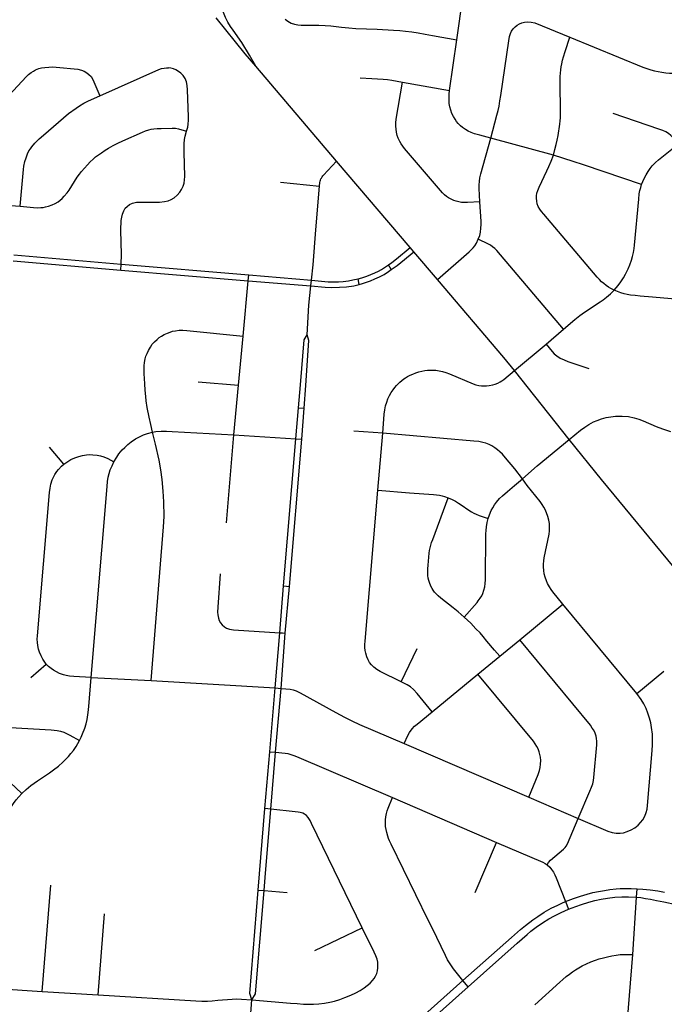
# Model space of a CAD drawing. Extents: x 1410746 to 1533160, y 578873 to 704954.
# Tile 94 of 227: x 1509348 to 1513268, y 611713 to 617704. Entities that reach past the tile are written whole.
import ezdxf

# ---------------------------------------------------------------- set-up
doc = ezdxf.new("R2010")
doc.units = 0
doc.header["$MEASUREMENT"] = 0
doc.layers.add('MC_STREETS', color=254, linetype='CONTINUOUS')

msp = doc.modelspace()

# ---------------------------------------------------------------- linework, layer by layer
at = {"layer": 'MC_STREETS'}
for p, q in [((1512006.464275, 617582.223375), (1512047.635175, 617870.25795)), ((1511961.823775, 617273.624775), (1512006.464275, 617582.223375)), ((1511275.225175, 616842.447075), (1510783.774675, 617420.6269)), ((1511676.064625, 617324.943625), (1511961.823775, 617273.624775)), ((1512592.93065, 616880.2737), (1512212.380575, 616983.392675)), ((1511722.229575, 616317.69365), (1511275.225175, 616842.447075)), ((1510934.236575, 616716.347475), (1511170.66005, 616692.297)), ((1509065.82175, 616591.466475), (1509350.852, 616569.19225)), ((1511744.30725, 616291.788), (1511722.229575, 616317.69365)), ((1509311.785225, 616272.9345), (1509963.985825, 616217.36095)), ((1511887.6572, 616123.286325), (1511744.30725, 616291.788)), ((1509308.722375, 616237.15505), (1509962.27755, 616181.07025)), ((1509962.27755, 616181.07025), (1509963.985825, 616217.36095)), ((1509963.985825, 616217.36095), (1510740.212025, 616151.655675)), ((1511607.673275, 616183.5139), (1511590.44925, 616211.875375)), ((1509962.27755, 616181.07025), (1510736.9191, 616115.37945)), ((1510736.9191, 616115.37945), (1510740.212025, 616151.655675)), ((1510740.212025, 616151.655675), (1511122.115925, 616118.949075)), ((1510706.348325, 615778.598025), (1510736.9191, 616115.37945)), ((1510736.9191, 616115.37945), (1511118.097275, 616084.31205)), ((1511118.097275, 616084.31205), (1511122.115925, 616118.949075)), ((1511411.28775, 616093.2555), (1511405.540475, 616126.946425)), ((1510678.49, 615480.480925), (1510706.348325, 615778.598025)), ((1512548.80765, 615730.5552), (1512654.8532, 615821.451375)), ((1512356.85425, 615568.777), (1512548.80765, 615730.5552)), ((1512690.019425, 615150.177075), (1512356.85425, 615568.777)), ((1510432.857425, 615501.335775), (1510678.49, 615480.480925)), ((1510649.6319, 615177.421425), (1510678.49, 615480.480925)), ((1511027.003175, 615154.59535), (1511043.632425, 615343.370875)), ((1511043.632425, 615343.370875), (1511078.3233, 615340.5975)), ((1511062.7051, 615152.0677), (1511078.3233, 615340.5975)), ((1510605.23445, 614641.6152), (1510649.6319, 615177.421425)), ((1510649.6319, 615177.421425), (1511027.003175, 615154.59535)), ((1511555.142875, 615187.716675), (1511379.806225, 615200.7438)), ((1511525.81215, 614840.6718), (1511555.142875, 615187.716675)), ((1510952.82125, 614259.1029), (1511027.003175, 615154.59535)), ((1510987.816425, 614256.05675), (1511062.7051, 615152.0677)), ((1511027.003175, 615154.59535), (1511062.7051, 615152.0677)), ((1509616.919975, 614999.343775), (1509529.475025, 615103.1486)), ((1510929.447275, 613973.44975), (1510952.82125, 614259.1029)), ((1510952.82125, 614259.1029), (1510987.816425, 614256.05675)), ((1510962.917675, 613971.7542), (1510987.816425, 614256.05675)), ((1512389.646675, 613930.97475), (1512650.3293, 614147.896875)), ((1513100.85875, 613604.829), (1512650.3293, 614147.896875)), ((1510900.880075, 613637.709925), (1510929.447275, 613973.44975)), ((1510936.9012, 613635.343125), (1510962.917675, 613971.7542)), ((1512267.25085, 613830.453925), (1512389.646675, 613930.97475)), ((1511667.595075, 613676.011025), (1511764.811425, 613878.5441)), ((1512134.57275, 613721.0153), (1512267.25085, 613830.453925)), ((1509415.944075, 613701.185525), (1509508.552475, 613783.04035)), ((1513100.85875, 613604.829), (1513265.697525, 613739.5634)), ((1509781.580475, 613702.3348), (1510147.199175, 613682.2584)), ((1510147.199175, 613682.2584), (1510900.880075, 613637.709925)), ((1511855.166875, 613492.30865), (1512134.57275, 613721.0153)), ((1510869.110125, 613249.20315), (1510900.880075, 613637.709925)), ((1510900.880075, 613637.709925), (1510936.9012, 613635.343125)), ((1510904.3202, 613245.9913), (1510936.9012, 613635.343125)), ((1511685.31715, 613299.3648), (1512443.127825, 612973.825925)), ((1510838.6758, 612903.660875), (1510869.110125, 613249.20315)), ((1510869.110125, 613249.20315), (1510904.3202, 613245.9913)), ((1510875.498575, 612900.447625), (1510904.3202, 613245.9913)), ((1511614.09765, 612971.035525), (1512246.951, 612697.988075)), ((1512443.127825, 612973.825925), (1512744.07375, 612843.735175)), ((1510797.377, 612408.22025), (1510838.6758, 612903.660875)), ((1510875.498575, 612900.447625), (1510838.6758, 612903.660875)), ((1512117.8116, 612393.5441), (1512246.951, 612697.988075)), ((1509483.85085, 611791.507825), (1509537.14715, 612436.8148)), ((1513099.307775, 612364.382225), (1513102.742475, 612415.98665)), ((1510797.377, 612408.22025), (1510833.637425, 612405.017175)), ((1510833.637425, 612405.017175), (1510974.7697, 612393.87285)), ((1513075.418075, 612015.36375), (1513099.307775, 612364.382225)), ((1512667.445525, 612337.7744), (1512685.2411, 612291.939625)), ((1509825.5525, 611771.08385), (1509864.1036, 612263.13295)), ((1511142.316525, 612040.584325), (1511430.858175, 612178.77875)), ((1512075.270725, 611819.755425), (1512042.2742, 611858.4759)), ((1509143.878675, 611812.763425), (1509483.85085, 611791.507825)), ((1509483.85085, 611791.507825), (1509825.5525, 611771.08385)), ((1510730.90165, 611377.190425), (1510760.1567, 611739.7445))]:
    msp.add_line(p, q, dxfattribs=at)
for points in [[(1510783.774675, 617420.6269), (1510745.033325, 617488.528425), (1510698.79365, 617564.7614), (1510645.584325, 617639.843325), (1510629.396975, 617662.96655), (1510613.547975, 617689.60175), (1510599.96435, 617716.80545), (1510586.158275, 617747.2916), (1510580.356625, 617762.86355), (1510576.118575, 617777.999475), (1510570.97235, 617802.216925), (1510567.014925, 617825.234025)], [(1510783.774675, 617420.6269), (1510717.985825, 617496.2091), (1510542.15095, 617716.56565)], [(1510962.714275, 617707.5706), (1510978.686475, 617695.0706), (1510998.825375, 617683.9595), (1511018.269825, 617677.362275), (1511038.4087, 617672.50115), (1511058.5476, 617670.76505), (1511085.413925, 617670.2442), (1511138.4087, 617671.8067), (1511167.01115, 617671.5463), (1511205.4226, 617669.37615), (1511240.144825, 617666.598375), (1511304.0337, 617659.3067), (1511348.825375, 617654.4456), (1511391.186475, 617651.667825), (1511521.394825, 617646.112275), (1511620.35315, 617641.598375), (1511659.24205, 617638.8206), (1511694.6587, 617635.348375), (1511731.464275, 617630.487275), (1511771.0476, 617623.542825), (1511813.755925, 617615.5567), (1511857.85315, 617607.917825), (1512006.464275, 617582.223375)], [(1512387.1535, 617678.61835), (1512402.08405, 617685.21555), (1512418.056275, 617690.076675), (1512435.417375, 617692.16), (1512459.0285, 617690.076675), (1512480.20905, 617684.86835), (1512694.23275, 617597.4612)], [(1512212.380575, 616983.392675), (1512249.5638, 617122.9929), (1512256.739525, 617151.3696), (1512262.61055, 617178.767775), (1512268.4816, 617210.7323), (1512273.047975, 617243.023025), (1512321.8757, 617575.49335), (1512327.08405, 617602.22945), (1512332.6396, 617621.326675), (1512337.847925, 617634.1739), (1512347.917375, 617648.757225), (1512360.7646, 617661.257225), (1512373.95905, 617670.97945), (1512387.1535, 617678.61835)], [(1512592.93065, 616880.2737), (1512602.965875, 616914.20035), (1512610.378575, 616944.075775), (1512616.628575, 616971.419525), (1512621.5765, 617000.065375), (1512631.820625, 617068.359475), (1512634.179225, 617088.801825), (1512635.8994, 617107.61745), (1512636.68065, 617129.752875), (1512636.941075, 617156.315375), (1512633.816075, 617308.138275), (1512634.0765, 617334.9612), (1512634.525225, 617358.88285), (1512635.697325, 617379.39455), (1512637.722325, 617399.284125), (1512640.3265, 617417.7737), (1512643.972325, 617436.263275), (1512648.92025, 617458.919525), (1512654.128575, 617479.232025), (1512664.02025, 617511.382625), (1512694.23275, 617597.4612)], [(1512694.23275, 617597.4612), (1513137.4838, 617415.96695), (1513162.4254, 617406.68635), (1513185.046875, 617399.7259), (1513207.668325, 617393.635525), (1513229.70975, 617388.995225), (1513252.0412, 617384.93495), (1513276.692775, 617381.454725), (1513298.444175, 617379.4246), (1513321.06565, 617377.9745), (1513346.00725, 617377.10445), (1513370.94885, 617377.394475), (1513395.020425, 617378.84455), (1513416.771825, 617381.1647), (1513439.398875, 617384.02055), (1513464.184775, 617388.561225), (1513506.967625, 617397.40575)], [(1509175.514775, 617131.57235), (1509387.090375, 617356.13895), (1509402.197925, 617371.00285), (1509417.549175, 617382.699025), (1509431.925725, 617391.9585), (1509444.596575, 617399.02495), (1509464.333875, 617406.8224), (1509481.14715, 617411.20845), (1509501.61545, 617414.376175), (1509525.472075, 617415.965825), (1509548.29125, 617417.0111), (1509569.843175, 617415.8382), (1509701.66885, 617402.68), (1509723.842875, 617397.562925), (1509740.168775, 617390.496475), (1509755.27635, 617381.237), (1509768.152025, 617371.50955), (1509781.59275, 617358.331975), (1509792.0939, 617341.20415), (1509799.142675, 617326.436), (1509835.4439, 617241.61385)], [(1509835.4439, 617241.61385), (1510194.8745, 617401.092), (1510211.020325, 617406.821175), (1510226.90575, 617409.946175), (1510240.707825, 617411.24825), (1510253.207825, 617410.467)], [(1510362.582825, 617025.31075), (1510369.35365, 617050.05035), (1510372.680675, 617069.5213), (1510374.562, 617092.758675), (1510375.082825, 617114.11285), (1510368.832825, 617278.43575), (1510366.728925, 617304.325975), (1510362.3224, 617326.092), (1510354.2495, 617345.62325), (1510341.489075, 617364.11285), (1510327.9474, 617378.17535), (1510313.6245, 617388.852425), (1510296.437, 617399.789925), (1510282.114075, 617405.258675), (1510267.53075, 617409.164925), (1510253.207825, 617410.467)], [(1511418.9732, 617350.525675), (1511488.45635, 617346.81725), (1511557.722775, 617343.171625), (1511583.522425, 617340.64775), (1511610.724225, 617336.4413), (1511676.064625, 617324.943625)], [(1512145.952775, 616595.396975), (1512070.6752, 616591.12505), (1512051.9252, 616591.12505), (1512034.477275, 616592.427125), (1512019.1127, 616595.0313), (1512002.96685, 616599.197975), (1511987.34185, 616604.927125), (1511970.6752, 616611.958375), (1511955.83145, 616620.291725), (1511942.289775, 616629.4063), (1511930.3106, 616639.302125), (1511918.59185, 616650.760475), (1511688.2647, 616920.404475), (1511677.84265, 616934.08845), (1511667.9283, 616949.322675), (1511659.706675, 616963.347825), (1511650.27595, 616983.418325), (1511644.2028, 617000.507225), (1511639.394375, 617020.415725), (1511636.4926, 617037.826275), (1511634.799925, 617057.413125), (1511634.799925, 617075.790925), (1511636.976225, 617098.037725), (1511676.064625, 617324.943625)], [(1512212.380575, 616983.392675), (1512146.164825, 617000.973), (1512112.55435, 617010.3201), (1512093.21035, 617017.219025), (1512075.866525, 617025.733275), (1512058.5227, 617035.824225), (1512041.4942, 617047.4919), (1512028.249825, 617058.844225), (1512013.428725, 617073.034625), (1512003.653125, 617085.648325), (1511995.138875, 617098.577375), (1511985.363275, 617115.290525), (1511976.533675, 617133.895725), (1511969.2808, 617153.762275), (1511963.2893, 617174.574875), (1511960.135875, 617194.44145), (1511958.55915, 617215.5694), (1511958.477575, 617233.544975), (1511959.631925, 617250.245175), (1511961.823775, 617273.624775)], [(1509350.852, 616569.19225), (1509370.3628, 616792.15965), (1509373.565225, 616813.59595), (1509378.849, 616841.187775), (1509386.305025, 616864.368825), (1509395.7571, 616888.9708), (1509404.22035, 616905.5761), (1509412.6242, 616918.903825), (1509421.0087, 616931.1387), (1509439.7006, 616953.023825), (1509465.500075, 616978.78755), (1509491.541375, 617002.36165), (1509645.33895, 617132.920125), (1509690.705325, 617166.710075), (1509710.9343, 617180.1884), (1509738.52545, 617196.08405), (1509762.1176, 617208.773325), (1509803.55615, 617227.697825), (1509835.4439, 617241.61385)], [(1513354.534625, 616948.065625), (1513319.215475, 616987.78655), (1513307.9002, 617000.375775), (1513293.744725, 617011.5585), (1513276.192925, 617021.709075), (1513258.320575, 617029.67985), (1513233.707775, 617038.4997), (1512955.954375, 617132.584175)], [(1509350.852, 616569.19225), (1509432.352825, 616561.89075), (1509455.975875, 616560.44365), (1509475.400325, 616560.7487), (1509490.0594, 616561.94095), (1509505.30775, 616564.58005), (1509523.901225, 616569.1242), (1509544.734575, 616576.7197), (1509563.831775, 616586.0513), (1509581.4099, 616596.901975), (1509594.864775, 616606.016575), (1509605.595925, 616615.593075), (1509619.08475, 616629.9218), (1509636.91935, 616651.094), (1509648.2502, 616666.997475), (1509698.163375, 616745.339475), (1509711.401225, 616764.2197), (1509723.988025, 616780.495725), (1509741.783175, 616801.329075), (1509759.144275, 616820.6433), (1509776.939425, 616838.43845), (1509793.6495, 616855.148525), (1509809.708525, 616869.254425), (1509826.852625, 616882.492275), (1509844.864775, 616895.079075), (1509867.0002, 616909.619), (1509888.701575, 616923.5079), (1509916.696375, 616939.1329), (1509945.559225, 616953.889825), (1509975.0731, 616967.778725), (1510093.5627, 617020.7301), (1510113.09395, 617028.3256), (1510132.49775, 617034.14375), (1510147.76545, 617037.8757), (1510162.7254, 617040.155875), (1510184.4915, 617042.214475), (1510208.797075, 617042.865525), (1510275.082825, 617044.5816), (1510294.35365, 617043.2795), (1510313.364075, 617039.633675), (1510362.582825, 617025.31075)], [(1509963.985825, 616217.36095), (1509966.006975, 616276.312525), (1509962.442325, 616423.7188), (1509964.331425, 616481.60975), (1509968.37735, 616503.03065), (1509973.7845, 616521.87705), (1509981.4623, 616541.7753), (1509989.8924, 616556.56005), (1510001.083975, 616568.38025), (1510015.920225, 616579.405825), (1510034.663625, 616588.53965), (1510057.830575, 616593.22205), (1510091.33675, 616593.710575), (1510197.4704, 616594.346075), (1510229.3345, 616597.414625), (1510249.8224, 616602.133675), (1510269.09325, 616609.68575), (1510286.32915, 616620.431), (1510305.759875, 616636.474275), (1510321.8468, 616654.399425), (1510332.6349, 616671.92535), (1510341.22865, 616691.4566), (1510347.47865, 616709.68575), (1510350.34325, 616728.9566), (1510351.3849, 616750.31075), (1510347.344775, 616897.661075), (1510346.957825, 616924.5295), (1510347.739075, 616948.74825), (1510350.864075, 616976.092), (1510354.5099, 616995.883675), (1510362.582825, 617025.31075)], [(1512145.952775, 616595.396975), (1512141.410975, 616676.283625), (1512142.144375, 616699.3851), (1512143.611125, 616720.286425), (1512146.911325, 616742.287825), (1512152.434, 616767.179725), (1512212.380575, 616983.392675)], [(1513129.437625, 616701.927875), (1513145.096525, 616737.61535), (1513156.769, 616760.2152), (1513168.6898, 616780.083225), (1513181.604025, 616798.95785), (1513194.766575, 616815.5973), (1513213.39285, 616835.713675), (1513231.479425, 616851.286175), (1513354.534625, 616948.065625)], [(1512962.809125, 616059.31015), (1512943.5161, 616067.821775), (1512929.26795, 616076.81275), (1512914.63205, 616086.6539), (1512900.173975, 616098.01045), (1512886.203225, 616109.657375), (1512872.965375, 616123.11225), (1512860.366875, 616137.7945), (1512535.45495, 616520.1865), (1512521.316075, 616536.263275), (1512510.378575, 616551.627875), (1512501.264, 616568.294525), (1512495.534825, 616583.659125), (1512491.889, 616600.5862), (1512490.276375, 616618.083625), (1512490.9287, 616633.413575), (1512493.53805, 616647.765), (1512498.104425, 616664.073425), (1512506.5405, 616685.788875), (1512554.091975, 616785.615625), (1512565.185475, 616811.301425), (1512579.10995, 616844.122225), (1512592.93065, 616880.2737)], [(1513129.437625, 616701.927875), (1512901.31865, 616777.75925), (1512777.026625, 616820.5111), (1512712.7905, 616842.038875), (1512592.93065, 616880.2737)], [(1511170.66005, 616692.297), (1511173.00355, 616713.020375), (1511174.574425, 616722.09975), (1511176.38085, 616728.624675), (1511179.607225, 616735.852675), (1511182.225, 616740.54165), (1511186.28895, 616747.390375), (1511190.9028, 616753.5006), (1511196.07305, 616759.2365), (1511275.225175, 616842.447075)], [(1511122.115925, 616118.949075), (1511132.539475, 616211.75615), (1511147.95845, 616426.04005), (1511170.66005, 616692.297)], [(1512962.809125, 616059.31015), (1512986.68365, 616087.352), (1513002.69035, 616108.620625), (1513019.679675, 616132.88255), (1513032.345525, 616155.730775), (1513048.73665, 616188.26465), (1513058.919, 616213.348025), (1513068.3563, 616241.16325), (1513075.061775, 616263.514775), (1513080.773825, 616288.3498), (1513084.250725, 616312.93645), (1513086.982575, 616333.052825), (1513111.8176, 616612.198475), (1513115.54285, 616644.484), (1513119.2681, 616664.848725), (1513124.158125, 616683.6406), (1513129.437625, 616701.927875)], [(1512136.7128, 616367.8999), (1512145.271875, 616391.911075), (1512149.900075, 616412.371325), (1512152.770525, 616436.109225), (1512154.1015, 616458.7635), (1512153.6098, 616476.958325), (1512145.952775, 616595.396975)], [(1511590.44925, 616211.875375), (1511611.0334, 616226.7109), (1511639.24375, 616248.521625), (1511722.229575, 616317.69365)], [(1511887.6572, 616123.286325), (1512080.81685, 616291.15125), (1512094.1033, 616303.1087), (1512105.88935, 616316.740575), (1512115.673325, 616329.144675), (1512125.82745, 616345.3833), (1512136.7128, 616367.8999)], [(1512654.8532, 615821.451375), (1512248.303875, 616300.2706), (1512237.624825, 616311.198), (1512223.96555, 616323.118825), (1512211.7964, 616331.811075), (1512198.8822, 616339.261575), (1512136.7128, 616367.8999)], [(1511607.673275, 616183.5139), (1511642.630625, 616209.002575), (1511744.30725, 616291.788)], [(1511405.540475, 616126.946425), (1511429.3223, 616134.080975), (1511458.950075, 616144.072025), (1511483.60285, 616153.447025), (1511507.9576, 616164.177325), (1511528.98685, 616174.443775), (1511547.17145, 616184.601825), (1511566.79805, 616195.9069), (1511590.44925, 616211.875375)], [(1511411.28775, 616093.2555), (1511432.0104, 616098.8561), (1511455.825075, 616106.572025), (1511480.621375, 616115.487775), (1511508.153525, 616127.30835), (1511536.278525, 616139.80835), (1511563.36185, 616154.6521), (1511590.860975, 616172.1586), (1511607.673275, 616183.5139)], [(1511095.2533, 615787.5373), (1511106.841225, 615967.0297), (1511118.097275, 616084.31205)], [(1511118.097275, 616084.31205), (1511206.31645, 616076.848825), (1511244.39805, 616075.12655), (1511292.9951, 616075.874675), (1511334.433675, 616079.136475), (1511379.01865, 616085.7738), (1511411.28775, 616093.2555)], [(1511122.115925, 616118.949075), (1511223.539275, 616110.1463), (1511264.108625, 616108.9981), (1511285.933025, 616109.023075), (1511314.382025, 616110.985075), (1511346.59155, 616115.236075), (1511374.6241, 616120.406425), (1511405.540475, 616126.946425)], [(1512356.85425, 615568.777), (1512291.0502, 615648.6126), (1511887.6572, 616123.286325)], [(1512654.8532, 615821.451375), (1512724.6396, 615879.813675), (1512754.441625, 615903.6553), (1512782.5052, 615924.020025), (1512878.390725, 615987.26155), (1512895.911525, 616000.19185), (1512915.2831, 616015.25635), (1512939.58865, 616036.5237), (1512962.809125, 616059.31015)], [(1513427.40385, 615995.109875), (1513195.8223, 616015.34975), (1513121.01225, 616022.200775), (1513091.06435, 616025.021975), (1513062.2015, 616028.277175), (1513042.65845, 616031.237575), (1513023.139, 616035.65565), (1513003.390725, 616042.383075), (1512962.809125, 616059.31015)], [(1510196.1237, 615769.630975), (1510210.63605, 615779.15445), (1510226.565475, 615788.33915), (1510246.434875, 615797.45265), (1510262.312125, 615803.723975), (1510277.318675, 615808.553675), (1510294.83175, 615811.880775), (1510318.516075, 615814.004125), (1510339.641375, 615814.716075), (1510364.1108, 615813.546125), (1510706.348325, 615778.598025)], [(1511043.632425, 615343.370875), (1511055.15535, 615483.05695), (1511077.898925, 615756.0081), (1511095.2533, 615787.5373)], [(1511078.3233, 615340.5975), (1511087.170725, 615478.8378), (1511106.6556, 615752.653175), (1511095.2533, 615787.5373)], [(1510156.18635, 615195.06015), (1510144.893725, 615240.073525), (1510134.752675, 615286.52355), (1510123.685575, 615344.356825), (1510117.68905, 615384.1738), (1510114.091125, 615411.75785), (1510110.4932, 615450.6154), (1510108.191775, 615489.255375), (1510106.6243, 615519.933725), (1510105.150375, 615549.358), (1510104.496675, 615573.904125), (1510104.01695, 615597.6504), (1510105.93585, 615618.518325), (1510109.773625, 615639.626125), (1510114.810725, 615656.416425), (1510122.246425, 615673.686425), (1510131.601, 615691.9159), (1510142.394775, 615711.584525), (1510154.27855, 615729.168025), (1510168.53965, 615744.92525), (1510183.1712, 615759.077075), (1510196.1237, 615769.630975)], [(1512548.80765, 615730.5552), (1512584.818425, 615685.1071), (1512598.4777, 615670.95115), (1512613.62705, 615658.533625), (1512634.736825, 615645.371075), (1512658.113025, 615633.952725), (1512681.426675, 615624.50965), (1512807.77195, 615581.84635)], [(1511555.142875, 615187.716675), (1511564.108325, 615303.6597), (1511567.493725, 615330.4826), (1511572.44165, 615354.70135), (1511579.4729, 615377.0972), (1511587.056525, 615396.982975), (1511597.5542, 615417.19555), (1511607.5979, 615435.1701), (1511618.014575, 615451.055525), (1511628.952075, 615465.63885), (1511638.8479, 615477.3576), (1511649.7854, 615489.07635), (1511659.94165, 615499.2326), (1511672.181225, 615509.12845), (1511684.681225, 615518.50345), (1511694.837475, 615525.5347), (1511705.514575, 615532.305525), (1511721.920825, 615540.899275), (1511738.327075, 615548.19095), (1511756.295825, 615555.2222), (1511774.7854, 615560.95135), (1511793.274975, 615565.37845), (1511811.50415, 615569.2847), (1511828.431225, 615571.1076), (1511844.577075, 615571.88885), (1511862.2854, 615571.62845), (1511877.389575, 615570.8472), (1511897.962475, 615568.243025), (1511918.274975, 615563.555525), (1511939.889575, 615557.0451), (1511961.243725, 615548.711775), (1512104.993725, 615488.555525), (1512122.320675, 615483.0721), (1512140.149975, 615478.9201), (1512155.25415, 615476.57635), (1512172.181225, 615475.7951), (1512185.7229, 615475.7951), (1512202.9104, 615477.87845), (1512224.21405, 615481.71115), (1512238.651025, 615486.18785), (1512254.733325, 615492.7222), (1512268.795825, 615499.75345), (1512278.952075, 615506.00345), (1512291.397425, 615514.932025), (1512356.85425, 615568.777)], [(1512690.019425, 615150.177075), (1512759.027175, 615206.4157), (1512783.830075, 615224.8407), (1512809.636675, 615241.341675), (1512837.799425, 615256.853675), (1512860.11715, 615265.91555), (1512885.481125, 615274.85625), (1512914.91885, 615283.016875), (1512943.061175, 615288.314575), (1512971.7928, 615291.371125), (1513012.44545, 615292.200775), (1513050.19435, 615288.882175), (1513085.3865, 615281.7065), (1513112.469825, 615273.373175), (1513139.55315, 615262.9565), (1513217.330925, 615229.623175), (1513257.60585, 615213.799225), (1513305.725325, 615198.03595)], [(1509921.03485, 615013.22125), (1509937.79035, 615042.3644), (1509951.3974, 615062.8685), (1509971.78675, 615086.9701), (1509986.853725, 615101.640575), (1510005.092675, 615118.69005), (1510025.88675, 615134.7499), (1510052.1121, 615152.8565), (1510079.4106, 615168.029375), (1510101.0455, 615177.768425), (1510124.503675, 615186.524075), (1510156.18635, 615195.06015)], [(1510147.199175, 613682.2584), (1510223.1987, 614618.247325), (1510226.03005, 614681.5858), (1510224.831575, 614771.226675), (1510220.934925, 614836.14355), (1510214.048125, 614906.943275), (1510205.81225, 614965.380825), (1510195.3313, 615024.2229), (1510173.452725, 615122.2519), (1510156.18635, 615195.06015)], [(1510156.18635, 615195.06015), (1510176.520625, 615198.7009), (1510208.496775, 615201.161875), (1510240.6132, 615199.575875), (1510274.31565, 615198.386375), (1510649.6319, 615177.421425)], [(1512404.412725, 614909.826625), (1512358.075625, 614971.310875), (1512302.471825, 615037.6767), (1512283.040375, 615060.39655), (1512268.093125, 615075.3438), (1512252.8469, 615087.60055), (1512237.89965, 615098.661525), (1512218.76715, 615110.619325), (1512201.727275, 615118.9898), (1512183.192675, 615126.463425), (1512163.4623, 615132.442325), (1512140.15935, 615137.017525), (1512109.89975, 615140.424375), (1511555.142875, 615187.716675)], [(1512404.412725, 614909.826625), (1512495.435425, 614988.8986), (1512690.019425, 615150.177075)], [(1513432.61, 614242.7577), (1512886.671175, 614906.500275), (1512690.019425, 615150.177075)], [(1509616.919975, 614999.343775), (1509634.3025, 615012.380675), (1509658.948875, 615027.495225), (1509682.342325, 615038.5972), (1509706.925275, 615046.9237), (1509729.391275, 615053.0319), (1509754.7974, 615056.94495), (1509775.12315, 615057.629175), (1509793.089975, 615057.346525), (1509819.222475, 615054.68905), (1509838.57445, 615050.6966), (1509860.370475, 615044.1482), (1509883.763925, 615033.839225), (1509921.03485, 615013.22125)], [(1509508.552475, 613783.04035), (1509489.006825, 613813.4931), (1509478.525425, 613832.648775), (1509468.224725, 613856.1416), (1509462.428275, 613874.21215), (1509457.475525, 613896.15995), (1509455.7184, 613914.479525), (1509455.0326, 613934.21005), (1509455.844775, 613954.9707), (1509529.69015, 614828.056125), (1509532.862125, 614853.828575), (1509537.620125, 614878.015025), (1509545.114425, 614903.350775), (1509553.021875, 614920.3304), (1509562.329925, 614936.92025), (1509573.70155, 614954.142875), (1509584.55825, 614967.484825), (1509603.006, 614987.425025), (1509616.919975, 614999.343775)], [(1509781.580475, 613702.3348), (1509879.005925, 614864.13755), (1509882.574425, 614894.668), (1509886.142925, 614919.64745), (1509891.819425, 614943.7224), (1509898.66685, 614964.364425), (1509909.493525, 614990.253775), (1509921.03485, 615013.22125)], [(1512196.6452, 614668.7783), (1512204.716725, 614692.096025), (1512215.77565, 614717.311075), (1512225.045, 614733.948375), (1512235.807025, 614751.586125), (1512247.76485, 614768.626), (1512265.4026, 614790.150075), (1512283.638275, 614807.787825), (1512313.532775, 614833.198175), (1512357.1788, 614869.37055), (1512404.412725, 614909.826625)], [(1512650.3293, 614147.896875), (1512590.533, 614222.64885), (1512580.102775, 614236.85515), (1512568.961825, 614253.63845), (1512558.024325, 614273.3867), (1512550.80525, 614290.078825), (1512543.13715, 614312.579425), (1512537.911375, 614331.900125), (1512534.934025, 614352.9874), (1512533.41495, 614373.95095), (1512533.111125, 614390.964825), (1512534.3264, 614410.409275), (1512536.453125, 614428.63845), (1512566.835075, 614574.16795), (1512569.265625, 614594.22005), (1512569.873275, 614618.5256), (1512568.658, 614639.185325), (1512565.6198, 614658.629775), (1512560.15105, 614680.504775), (1512551.947925, 614703.89885), (1512543.7448, 614722.735675), (1512534.605475, 614738.420325), (1512525.81945, 614753.421425), (1512512.686575, 614771.965525), (1512434.77755, 614869.509425), (1512404.412725, 614909.826625)], [(1511667.595075, 613676.011025), (1511540.46045, 613737.265025), (1511519.23535, 613750.119675), (1511502.195475, 613764.1701), (1511487.8461, 613777.622625), (1511475.27185, 613793.28055), (1511466.32205, 613809.310825), (1511458.549475, 613827.546475), (1511452.271625, 613849.668425), (1511448.983225, 613865.512525), (1511447.18955, 613884.94395), (1511447.4885, 613902.282775), (1511447.94015, 613922.23655), (1511525.81215, 614840.6718)], [(1511525.81215, 614840.6718), (1511718.2524, 614825.822225), (1511864.84435, 614814.20035), (1511883.088625, 614812.48285), (1511899.9797, 614810.10755), (1511916.342925, 614806.67655), (1511930.8587, 614802.18985), (1511953.5561, 614793.7443)], [(1512050.943725, 614069.0114), (1512014.258425, 614100.9461), (1511984.4351, 614125.49095), (1511909.258325, 614183.881725), (1511892.614975, 614197.66025), (1511880.1665, 614209.90595), (1511870.80105, 614221.367875), (1511862.0048, 614233.183475), (1511855.9966, 614243.492175), (1511848.63375, 614256.739525), (1511839.196125, 614279.860225), (1511835.75355, 614291.944175), (1511832.61215, 614305.11575), (1511830.567925, 614321.84975), (1511829.398875, 614342.183025), (1511830.304, 614363.021775), (1511831.887525, 614384.9274), (1511838.749525, 614458.825875), (1511840.333075, 614474.1334), (1511842.9723, 614489.704875), (1511847.722925, 614506.859875), (1511853.001375, 614523.75095), (1511859.863375, 614541.4338), (1511953.5561, 614793.7443)], [(1511953.5561, 614793.7443), (1511976.915, 614784.499625), (1511997.845075, 614774.287375), (1512016.3698, 614763.129225), (1512032.99695, 614751.252675), (1512078.919575, 614718.79015), (1512095.54675, 614708.761075), (1512109.27075, 614700.843375), (1512123.786525, 614694.509225), (1512141.938225, 614687.61185), (1512196.6452, 614668.7783)], [(1512050.943725, 614069.0114), (1512129.005925, 614156.973775), (1512136.422225, 614167.050725), (1512148.537175, 614183.536275), (1512157.130925, 614198.380025), (1512164.162175, 614213.4842), (1512170.412175, 614232.2342), (1512175.3601, 614253.32795), (1512177.964275, 614273.900875), (1512179.526775, 614296.557125), (1512182.912175, 614575.20295), (1512183.71955, 614595.586625), (1512185.776775, 614617.911275), (1512190.414425, 614644.353625), (1512196.6452, 614668.7783)], [(1510567.032975, 614332.5586), (1510552.21575, 614129.9747), (1510551.075325, 614097.936375), (1510552.474925, 614081.8816), (1510556.067125, 614062.508625), (1510560.602225, 614048.58345), (1510568.788875, 614034.227825), (1510579.27345, 614022.381075), (1510593.959425, 614009.365675), (1510605.92955, 614001.86405), (1510623.26645, 613995.3585), (1510647.959975, 613990.906075), (1510929.447275, 613973.44975)], [(1512267.25085, 613830.453925), (1512235.20155, 613867.27475), (1512189.190175, 613923.11125), (1512166.321775, 613950.8448), (1512147.02095, 613973.413975), (1512122.41175, 613998.264325), (1512090.20385, 614031.45295), (1512050.943725, 614069.0114)], [(1510929.447275, 613973.44975), (1510945.20085, 613972.801775), (1510962.917675, 613971.7542)], [(1512744.07375, 612843.735175), (1512815.1675, 613009.09975), (1512825.06335, 613033.578925), (1512832.615425, 613055.1935), (1512837.0425, 613073.683075), (1512839.9071, 613092.433075), (1512856.57375, 613291.91225), (1512857.0946, 613313.006), (1512856.31335, 613329.933075), (1512853.18835, 613345.03725), (1512847.98, 613363.266425), (1512839.38625, 613379.933075), (1512830.01335, 613393.9345), (1512818.0321, 613410.922675), (1512389.646675, 613930.97475)], [(1509781.580475, 613702.3348), (1509676.735625, 613707.77295), (1509651.128, 613710.1601), (1509630.511675, 613713.632325), (1509613.15055, 613717.538575), (1509590.798125, 613726.219125), (1509572.568975, 613735.76775), (1509554.3398, 613745.750375), (1509538.497775, 613756.38405), (1509523.74085, 613768.75385), (1509508.552475, 613783.04035)], [(1509711.476725, 613317.7619), (1509720.964125, 613338.758425), (1509729.755775, 613357.908), (1509743.6209, 613392.9952), (1509751.97665, 613419.48125), (1509758.089725, 613445.9229), (1509764.775725, 613488.790275), (1509767.67795, 613524.8043), (1509781.580475, 613702.3348)], [(1511855.166875, 613492.30865), (1511764.5647, 613604.685725), (1511741.91285, 613628.7726), (1511724.012825, 613643.695175), (1511703.0528, 613657.0859), (1511667.595075, 613676.011025)], [(1512443.127825, 612973.825925), (1512501.36985, 613111.784475), (1512508.9228, 613134.479625), (1512513.2092, 613153.7109), (1512515.17195, 613174.02405), (1512515.9532, 613197.20115), (1512515.17195, 613215.690725), (1512511.786525, 613233.13865), (1512507.61985, 613249.284475), (1512500.5886, 613268.034475), (1512493.036525, 613282.3574), (1512483.4011, 613298.503225), (1512472.4636, 613314.128225), (1512134.57275, 613721.0153)], [(1510936.9012, 613635.343125), (1510966.106975, 613632.89235), (1510991.95305, 613629.876925), (1511011.306375, 613625.885475), (1511029.219725, 613620.0984), (1511054.338775, 613607.9882), (1511269.42275, 613488.56135), (1511322.3365, 613460.775575), (1511368.243425, 613437.5805), (1511415.1168, 613415.835125), (1511685.31715, 613299.3648)], [(1513066.209175, 612774.72475), (1513087.708375, 612786.7546), (1513108.9175, 612803.110175), (1513123.50085, 612818.47475), (1513136.7821, 612835.401825), (1513149.088175, 612856.789475), (1513157.775825, 612879.125475), (1513162.62985, 612900.192275), (1513165.75485, 612923.45615), (1513193.793025, 613256.35545), (1513195.95595, 613292.0435), (1513196.918025, 613324.584625), (1513195.876375, 613356.09505), (1513190.668025, 613396.98045), (1513185.100875, 613425.093), (1513178.42845, 613452.97005), (1513168.011775, 613484.740875), (1513156.55345, 613512.60545), (1513142.49095, 613540.47005), (1513126.0847, 613567.8138), (1513100.85875, 613604.829)], [(1511685.31715, 613299.3648), (1511708.25325, 613348.83685), (1511719.1944, 613367.24525), (1511734.2088, 613388.1051), (1511749.225475, 613404.3924), (1511764.156025, 613417.58685), (1511855.166875, 613492.30865)], [(1508967.608025, 613414.834275), (1509538.933, 613382.719525), (1509557.32895, 613381.786875), (1509574.795025, 613378.998), (1509596.447575, 613374.2615), (1509617.044725, 613367.9575), (1509632.98625, 613361.067), (1509652.27055, 613350.91735), (1509711.476725, 613317.7619)], [(1509361.778275, 612994.726575), (1509388.055475, 613020.6438), (1509416.132475, 613044.761225), (1509456.088225, 613072.838225), (1509528.7109, 613122.188975), (1509552.3795, 613138.883825), (1509582.90765, 613161.28405), (1509609.5221, 613185.211825), (1509627.069975, 613201.704475), (1509643.6282, 613219.702575), (1509659.46525, 613238.22745), (1509675.0049, 613256.8908), (1509690.656125, 613281.745075), (1509711.476725, 613317.7619)], [(1510904.3202, 613245.9913), (1510962.07665, 613240.688675), (1510979.3077, 613238.077925), (1510996.53875, 613233.639625), (1511015.597325, 613227.63485), (1511032.04515, 613220.846875), (1511614.09765, 612971.035525)], [(1509226.87425, 613096.260875), (1509242.386025, 613090.566675), (1509255.949575, 613084.357), (1509272.867775, 613073.918125), (1509289.442675, 613061.664825), (1509361.778275, 612994.726575)], [(1509171.471475, 612142.102675), (1509217.073725, 612685.879525), (1509221.753225, 612722.5956), (1509227.872575, 612754.272225), (1509236.648825, 612788.660775), (1509245.150725, 612814.745775), (1509255.22965, 612839.22315), (1509266.41025, 612862.07695), (1509281.146875, 612889.257825), (1509293.385575, 612910.1356), (1509310.663725, 612934.612975), (1509326.862, 612956.210675), (1509343.42025, 612975.6486), (1509361.778275, 612994.726575)], [(1512042.2742, 611858.4759), (1511985.19915, 611929.48675), (1511965.715175, 611958.23865), (1511949.74465, 611984.05765), (1511936.4359, 612009.078125), (1511857.38185, 612173.0421), (1511832.0952, 612224.946275), (1511606.41665, 612687.826775), (1511597.52435, 612706.760675), (1511591.051275, 612722.542125), (1511585.959425, 612736.84165), (1511579.494875, 612758.095325), (1511575.7684, 612775.929075), (1511572.840475, 612794.561325), (1511571.5096, 612813.992125), (1511572.308125, 612834.7538), (1511574.17135, 612853.65225), (1511578.164, 612873.349225), (1511583.221325, 612890.916775), (1511588.544825, 612905.8226), (1511614.09765, 612971.035525)], [(1510833.637425, 612405.017175), (1510841.2657, 612484.6627), (1510875.498575, 612900.447625)], [(1511430.858175, 612178.77875), (1511122.811075, 612813.66235), (1511113.563375, 612831.679725), (1511102.6136, 612848.999225), (1511091.613225, 612860.8), (1511080.5889, 612868.958), (1511068.9031, 612874.91115), (1511053.910025, 612879.76185), (1511040.9013, 612882.407675), (1511022.15995, 612884.61255), (1510875.498575, 612900.447625)], [(1512554.8941, 612561.91555), (1512563.646775, 612575.516525), (1512574.7219, 612588.766625), (1512654.9271, 612657.534725), (1512664.947425, 612666.827025), (1512671.651925, 612675.33745), (1512678.3238, 612688.3476), (1512744.07375, 612843.735175)], [(1512744.07375, 612843.735175), (1512923.76125, 612767.172675), (1512950.32375, 612758.578925), (1512974.5425, 612754.933075), (1512998.50085, 612754.41225), (1513019.855, 612757.016425), (1513041.73, 612763.78725), (1513066.209175, 612774.72475)], [(1512246.951, 612697.988075), (1512529.207375, 612577.26085), (1512543.2183, 612569.9218), (1512554.8941, 612561.91555)], [(1512554.8941, 612561.91555), (1512571.530075, 612546.75215), (1512582.443275, 612533.4434), (1512593.29565, 612517.654425), (1512602.140225, 612501.2362), (1512610.1255, 612483.136275), (1512667.445525, 612337.7744)], [(1512667.445525, 612337.7744), (1512715.699525, 612356.264725), (1512757.8944, 612370.801375), (1512798.92165, 612382.7048), (1512832.89045, 612392.184475), (1512867.913825, 612399.914725), (1512904.00685, 612405.98645), (1512936.7267, 612410.7089), (1512975.182025, 612414.6297), (1513000.2699, 612416.3659), (1513034.0825, 612417.94595), (1513066.7304, 612417.36065), (1513102.742475, 612415.98665)], [(1513102.742475, 612415.98665), (1513137.410625, 612413.624325), (1513181.153475, 612409.351225), (1513227.48615, 612402.3611), (1513269.618575, 612394.78235)], [(1510760.1567, 611739.7445), (1510746.399475, 611777.99895), (1510797.377, 612408.22025)], [(1510760.1567, 611739.7445), (1510782.370625, 611776.8624), (1510833.637425, 612405.017175)], [(1512685.2411, 612291.939625), (1512728.93885, 612308.8389), (1512764.246025, 612320.644125), (1512807.86515, 612333.758925), (1512845.81155, 612343.723675), (1512884.442425, 612352.0156), (1512922.966875, 612358.650475), (1512967.697225, 612364.09975), (1513009.58735, 612366.857575), (1513050.74015, 612366.857575), (1513099.307775, 612364.382225)], [(1513099.307775, 612364.382225), (1513124.244175, 612361.699175), (1513153.0188, 612357.168525), (1513182.894075, 612351.8738), (1513220.413125, 612344.6174), (1513264.88675, 612335.308125)], [(1512042.2742, 611858.4759), (1512337.5301, 612118.229375), (1512393.31475, 612167.502225), (1512423.618825, 612193.188525), (1512468.42715, 612226.99325), (1512498.36475, 612247.95025), (1512537.438975, 612273.98025), (1512580.0552, 612297.4872), (1512620.379925, 612316.8005), (1512644.2306, 612328.03045), (1512667.445525, 612337.7744)], [(1513264.88675, 612335.308125), (1513339.52175, 612320.144325), (1513423.817175, 612302.637475), (1513490.42665, 612290.347925), (1513565.774975, 612279.58645)], [(1512075.270725, 611819.755425), (1512373.8184, 612085.15495), (1512433.602075, 612137.63485), (1512457.046925, 612157.615125), (1512488.74535, 612182.5478), (1512527.0223, 612209.396925), (1512564.806875, 612232.185825), (1512600.06565, 612251.59), (1512639.90385, 612270.6465), (1512685.2411, 612291.939625)], [(1511518.562575, 611900.87975), (1511523.0724, 611916.8282), (1511525.302625, 611934.334325), (1511525.9264, 611950.293025), (1511524.840125, 611968.1634), (1511521.50875, 611986.438625), (1511513.445125, 612007.713175), (1511503.149225, 612030.12095), (1511430.858175, 612178.77875)], [(1512481.168475, 611709.713875), (1512631.4459, 611846.731525), (1512650.704125, 611864.095525), (1512671.856625, 611882.090925), (1512690.79915, 611896.929225), (1512709.7417, 611910.504725), (1512728.0528, 611922.50165), (1512748.258175, 611934.4986), (1512769.09495, 611946.179825), (1512794.7152, 611959.205075), (1512821.681675, 611971.47245), (1512848.6536, 611981.539225), (1512872.01605, 611989.431925), (1512897.27275, 611996.377525), (1512921.58235, 612002.0603), (1512948.7333, 612007.42735), (1512973.99, 612011.53155), (1512999.246725, 612015.00435), (1513027.3448, 612016.5829), (1513075.418075, 612015.36375)], [(1512997.855875, 611209.9689), (1513004.5833, 611222.121675), (1513010.00865, 611236.227575), (1513013.697875, 611250.11645), (1513015.54005, 611267.17235), (1513075.418075, 612015.36375)], [(1510760.1567, 611739.7445), (1510994.153475, 611719.898425), (1511035.69905, 611716.7095), (1511073.91375, 611714.195425), (1511112.108175, 611712.80655), (1511133.648375, 611713.02455), (1511166.287275, 611715.4551), (1511201.691525, 611720.0982), (1511232.941525, 611725.65375), (1511261.76095, 611732.5982), (1511294.21295, 611742.55285), (1511325.20165, 611753.306525), (1511361.41375, 611768.014875), (1511392.66375, 611782.945425), (1511419.052625, 611797.18155), (1511442.66375, 611812.1121), (1511461.76095, 611826.3482), (1511479.122075, 611841.27875), (1511493.358175, 611857.250975), (1511503.77485, 611870.0982), (1511512.357525, 611884.597625), (1511518.562575, 611900.87975)], [(1511700.949675, 611553.332525), (1511734.390075, 611580.6938), (1512042.2742, 611858.4759)], [(1511729.562575, 611513.773225), (1511771.9373, 611547.3185), (1512075.270725, 611819.755425)], [(1509825.5525, 611771.08385), (1510417.983925, 611733.13355), (1510455.681525, 611731.7199), (1510489.866475, 611732.509), (1510518.824975, 611734.076), (1510551.810375, 611736.9033), (1510639.587625, 611744.747825), (1510667.1896, 611745.3433), (1510695.891325, 611744.462075), (1510760.1567, 611739.7445)]]:
    msp.add_lwpolyline(points, dxfattribs=at)

doc.saveas('drawing.dxf')
